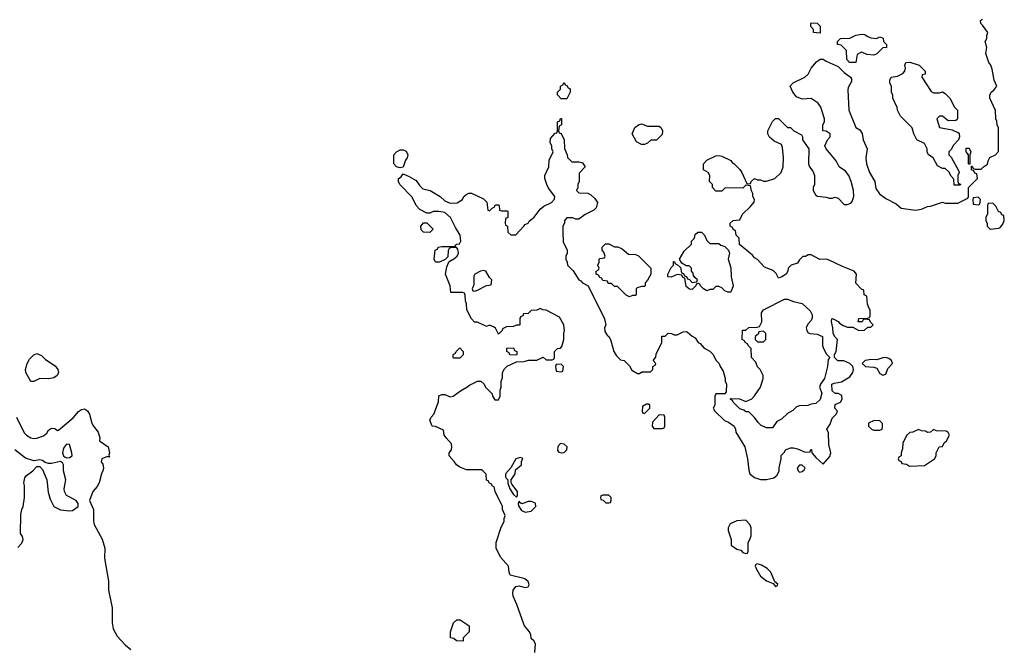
# Model space of a CAD drawing. Header units: inches. Extents: x 1861287 to 2052918, y 204622 to 437896.
# Tile 120 of 215: x 1956616 to 1963226, y 335379 to 339576. Entities that reach past the tile are written whole.
import ezdxf

# ---------------------------------------------------------------- set-up
doc = ezdxf.new("R2010")
doc.units = ezdxf.units.IN
doc.header["$MEASUREMENT"] = 0
doc.layers.add('B9353', color=7, linetype='Continuous')
doc.layers.add('B9363', color=7, linetype='Continuous')

msp = doc.modelspace()

# ---------------------------------------------------------------- linework, layer by layer
at = {"layer": 'B9353', "color": 5, "elevation": 160}
for points in [[(1959170, 338582), (1959146, 338590), (1959128, 338610), (1959128, 338670), (1959146, 338690), (1959170, 338702), (1959190, 338702), (1959210, 338694), (1959222, 338670), (1959218, 338650), (1959206, 338634), (1959190, 338586)], [(1959370, 338148.7), (1959326, 338150), (1959310, 338166), (1959308, 338190), (1959327.3, 338212.7), (1959350, 338214), (1959392, 338170)], [(1959730, 337894), (1959710, 337889), (1959672, 337870), (1959664.7, 337855.3), (1959663.6, 337796.4), (1959654, 337770), (1959658, 337758), (1959670, 337754), (1959690, 337762), (1959750, 337794), (1959782, 337798), (1959786, 337830), (1959770, 337846), (1959746, 337890)], [(1956810, 337166.6), (1956750, 337169), (1956710, 337148.7), (1956690, 337148), (1956658, 337210), (1956655.3, 337230), (1956666.6, 337270), (1956681.4, 337298.6), (1956710, 337327.7), (1956730, 337336.3), (1956762.5, 337322.5), (1956790, 337296), (1956853.4, 337253.4), (1956871, 337230), (1956877.3, 337210), (1956866.8, 337190), (1956845.8, 337174.2)], [(1959530, 337306), (1959526, 337310), (1959526, 337330), (1959542, 337338), (1959546, 337350), (1959570, 337374), (1959594, 337350), (1959592.7, 337327.3), (1959570, 337306)], [(1959950, 337326), (1959907.3, 337327.3), (1959902, 337342), (1959886, 337350), (1959887.3, 337372.7), (1959930, 337374), (1959938, 337358), (1959954, 337350), (1959954, 337330)], [(1956930, 336728.7), (1956910, 336702), (1956903.8, 336670), (1956910, 336651.3), (1956920.7, 336640.7), (1956930, 336636), (1956950, 336638.8), (1956968.7, 336650), (1956965.2, 336670), (1956950, 336726)], [(1959978.6, 336638.6), (1959946.8, 336630), (1959912, 336570), (1959878, 336530), (1959878, 336510), (1959881, 336501), (1959894, 336490), (1959894, 336466), (1959906, 336430), (1959930, 336392), (1959950, 336372), (1959958, 336382), (1959957.2, 336410), (1959920.2, 336460.2), (1959915.3, 336470), (1959915.3, 336490), (1959941.2, 336530), (1959944.7, 336555.3), (1959985.2, 336590), (1959985.6, 336614.4), (1959992.7, 336630), (1959990, 336635.3)], [(1959590, 335406), (1959548.4, 335408.4), (1959530, 335426), (1959508.4, 335428.4), (1959508, 335470), (1959529.2, 335530), (1959550, 335550.7), (1959572, 335550), (1959634, 335510), (1959634, 335470), (1959594, 335430), (1959594, 335410)]]:
    msp.add_lwpolyline(points, close=True, dxfattribs=at)
for points in [[(1960000, 337602.2), (1959998, 337602), (1959994, 337590), (1959978, 337582), (1959974, 337570), (1959974, 337530), (1959970, 337526), (1959950, 337526), (1959930, 337518), (1959883.6, 337516.4), (1959858, 337502), (1959854, 337490), (1959830, 337466), (1959810, 337506), (1959796.4, 337516.4), (1959770, 337526), (1959750, 337518), (1959690, 337546), (1959670, 337546), (1959649, 337569), (1959618, 337630), (1959615.3, 337670), (1959608, 337690), (1959607.3, 337727.3), (1959602, 337742), (1959590, 337746), (1959510, 337746), (1959506, 337790), (1959474, 337870), (1959482.7, 337917.3), (1959494, 337946), (1959503.1, 337956.9), (1959530, 337971), (1959552.7, 337990), (1959561.2, 338010), (1959556.4, 338036.4), (1959547.3, 338047.3), (1959512.7, 338047.3), (1959498, 338042), (1959492, 338028), (1959490, 337986), (1959472, 337968), (1959434, 337950), (1959408.4, 337948.4), (1959398, 337970), (1959406, 338030), (1959422, 338038), (1959426, 338050), (1959450, 338054), (1959530, 338054), (1959542, 338058), (1959546, 338070), (1959568, 338072), (1959578, 338090), (1959574, 338130), (1959541.5, 338181.5), (1959508.7, 338250), (1959470, 338282), (1959430, 338288.7), (1959391.6, 338288.4), (1959370, 338278), (1959350, 338278), (1959303.1, 338303.1), (1959278, 338330), (1959250, 338386), (1959168, 338470), (1959158, 338490), (1959158, 338510), (1959177.2, 338522.8), (1959190, 338542), (1959230, 338524.7), (1959276.9, 338496.9), (1959301.4, 338461.4), (1959322, 338442), (1959370.5, 338430.5), (1959438, 338390), (1959470, 338361), (1959504.9, 338344.9), (1959552.7, 338347.3), (1959588, 338370), (1959598, 338390), (1959610, 338402), (1959630, 338412), (1959648.4, 338411.6), (1959730, 338374), (1959752.7, 338352.7), (1959758, 338298), (1959770, 338294), (1959787.3, 338312.7), (1959802, 338318), (1959810, 338334), (1959830, 338334), (1959834, 338330), (1959838, 338298), (1959850, 338294), (1959890, 338294), (1959892, 338290), (1959894, 338250), (1959878, 338242), (1959874, 338210), (1959878, 338198), (1959891.6, 338191.6), (1959894, 338150), (1959912.7, 338132.7), (1959947.3, 338132.7), (1960000, 338190.9)], [(1960000, 335826.6), (1959908.7, 335850), (1959902, 335870), (1959898, 335910), (1959844, 335970), (1959814, 336030), (1959815.3, 336070), (1959848.4, 336171.6), (1959868, 336210), (1959868, 336230), (1959875.3, 336250), (1959858, 336290), (1959858, 336310), (1959808, 336410), (1959802, 336442), (1959790, 336446), (1959782, 336462), (1959770, 336466), (1959762, 336482), (1959750, 336486), (1959747.3, 336527.3), (1959726, 336550), (1959715.3, 336555.3), (1959616.4, 336556.4), (1959570, 336575.3), (1959548, 336590), (1959532.9, 336612.9), (1959498, 336650), (1959498, 336670), (1959514, 336690), (1959517.2, 336710), (1959514, 336730), (1959478, 336770), (1959466, 336790), (1959462, 336822), (1959407.3, 336847.3), (1959386, 336850), (1959368.7, 336890), (1959378, 336910), (1959395.3, 336930), (1959427.3, 337012.7), (1959430, 337052), (1959450, 337062), (1959470, 337062), (1959505.4, 337045.4), (1959526, 337050), (1959574.6, 337085.4), (1959618, 337110), (1959634.6, 337125.4), (1959690, 337152), (1959711.6, 337151.6), (1959734, 337130), (1959742, 337110), (1959787.1, 337067.1), (1959791, 337050), (1959806.2, 337026.2), (1959830, 337026.8), (1959841.2, 337050), (1959842, 337090), (1959848.7, 337110), (1959848.7, 337150), (1959856.4, 337176.4), (1959858, 337210), (1959870, 337234), (1959888.4, 337251.6), (1959950, 337282), (1960000, 337284.2)], [(1956594, 336910), (1956644.9, 336804.9), (1956660.7, 336790), (1956691.7, 336771.7), (1956710, 336767), (1956730, 336768.8), (1956775.9, 336784.1), (1956797, 336803), (1956810, 336822), (1956830, 336836.3), (1956852.7, 336832.7), (1956870, 336821), (1956876.5, 336823.5), (1956973.9, 336906.1), (1957010, 336946.8), (1957030, 336961), (1957050, 336964.7), (1957070, 336952), (1957084.7, 336930), (1957101, 336870), (1957111, 336850), (1957142.8, 336810), (1957154.8, 336770), (1957151, 336750), (1957210.4, 336710.4), (1957218.8, 336670), (1957214, 336654), (1957218, 336642), (1957206, 336646), (1957166.8, 336630), (1957162.8, 336610), (1957173.4, 336593.4), (1957179.1, 336570), (1957174.8, 336550), (1957164.9, 336530), (1957150.4, 336469.6), (1957136.4, 336443.6), (1957106.8, 336410), (1957084.7, 336350), (1957111, 336290), (1957111.1, 336211.1), (1957116, 336190), (1957170, 336092), (1957186.8, 336030), (1957184.5, 335964.5), (1957211.1, 335808.9), (1957211.3, 335750), (1957236, 335630), (1957236, 335530), (1957242.8, 335490), (1957270, 335441), (1957323.5, 335383.5), (1957362, 335350)], [(1956604, 336036), (1956630, 336064.7), (1956639, 336090), (1956634, 336110), (1956622, 336130), (1956623.7, 336256.3), (1956629.2, 336290.8), (1956639, 336310), (1956648.7, 336370), (1956648, 336452), (1956644, 336470), (1956650, 336502), (1956662, 336518), (1956704, 336550), (1956730, 336578), (1956750, 336578.8), (1956770, 336558.8), (1956797.8, 336490), (1956805.9, 336405.9), (1956819.9, 336359.9), (1956845.5, 336310), (1956890, 336288.8), (1956950, 336282), (1956970, 336284), (1957009, 336310), (1957009, 336330), (1956995.3, 336350), (1956930, 336385.1), (1956915.8, 336410), (1956913.7, 336430), (1956924.7, 336490), (1956909.6, 336550), (1956909.3, 336590), (1956903.2, 336603.2), (1956890, 336612.7), (1956830, 336599.2), (1956810, 336599.7), (1956786.5, 336606.5), (1956770, 336618.4), (1956750, 336622.7), (1956710, 336617.2), (1956655.5, 336635.5), (1956584, 336690)], [(1960000, 336332.6), (1959988, 336328), (1959975.3, 336335.3), (1959970, 336346), (1959962, 336330), (1959964.7, 336315.3), (1959984, 336284), (1960000, 336277.5)], [(1960000, 335521.5), (1959954, 335654), (1959929.2, 335710), (1959926, 335730), (1959929.5, 335750), (1959946.8, 335773.2), (1959970, 335778.8), (1960000, 335770.2)]]:
    msp.add_lwpolyline(points, dxfattribs=at)
at = {"layer": 'B9363', "color": 5, "elevation": 160}
for points in [[(1960000, 338190.9), (1960010, 338202), (1960028.4, 338211.6), (1960035.3, 338224.7), (1960070, 338252), (1960110, 338304.7), (1960134.6, 338325.4), (1960186, 338350), (1960207.3, 338372.7), (1960208, 338390), (1960166.3, 338446.3), (1960155.3, 338470), (1960142, 338510), (1960142, 338530), (1960168.7, 338590), (1960170, 338634), (1960198, 338690), (1960188, 338710), (1960188, 338730), (1960178, 338750), (1960180.4, 338779.6), (1960210, 338814), (1960222, 338818), (1960226, 338830), (1960226, 338890), (1960242, 338898), (1960247.3, 338912.7), (1960252.7, 338912.7), (1960254, 338870), (1960238, 338862), (1960234, 338830), (1960238, 338818), (1960251.6, 338811.6), (1960272, 338770), (1960272.7, 338712.7), (1960292, 338670), (1960292.7, 338652.7), (1960323.6, 338623.6), (1960370, 338622), (1960395.3, 338615.3), (1960412, 338590), (1960372.7, 338547.3), (1960372, 338490), (1960362, 338470), (1960362, 338450), (1960354, 338430), (1960370, 338414), (1960430, 338412), (1960450, 338402), (1960476.9, 338376.9), (1960494, 338350), (1960485.4, 338314.6), (1960470, 338298), (1960412, 338270), (1960370, 338238), (1960350, 338238), (1960330, 338248), (1960290, 338246), (1960274, 338230), (1960274, 338210), (1960262, 338190), (1960262, 338150), (1960265.4, 338085.4), (1960291.3, 338030), (1960291.3, 338010), (1960282, 337990), (1960282, 337970), (1960292, 337950), (1960294, 337930), (1960331.1, 337891.1), (1960370, 337832), (1960383.6, 337823.6), (1960394, 337810), (1960431.6, 337791.6), (1960542, 337570), (1960551.3, 337530), (1960542, 337510), (1960543.6, 337483.6), (1960559.6, 337459.6), (1960572, 337450), (1960582, 337430), (1960604.7, 337350), (1960622, 337322), (1960650, 337294), (1960674, 337290), (1960710, 337254), (1960725.4, 337225.4), (1960763.6, 337203.6), (1960776.4, 337203.6), (1960792.7, 337212.7), (1960850, 337214), (1960866, 337230), (1960866, 337250), (1960882, 337258), (1960886, 337270), (1960868, 337290), (1960887.3, 337312.7), (1960888.4, 337331.6), (1960926, 337410), (1960927.3, 337452.7), (1960950, 337454), (1960970, 337474), (1960991.6, 337471.6), (1961010, 337462), (1961030, 337462), (1961070, 337482), (1961090, 337484.7), (1961099.8, 337479.8), (1961130, 337452), (1961150, 337442), (1961171.6, 337411.6), (1961183.6, 337403.6), (1961210, 337372), (1961250, 337352), (1961270, 337332), (1961291.3, 337290), (1961310.7, 337270.7), (1961318, 337250), (1961338, 337218), (1961351.3, 337168.7), (1961351.3, 337151.3), (1961362, 337130), (1961359.6, 337080.4), (1961350, 337066), (1961290, 337066), (1961282, 337050), (1961282, 336990), (1961272, 336970), (1961282, 336950), (1961347.5, 336887.5), (1961375.3, 336875.3), (1961412, 336850), (1961422, 336830), (1961424.7, 336810), (1961484.7, 336710), (1961502.8, 336630), (1961510, 336554), (1961518, 336530), (1961530, 336518), (1961550, 336504.7), (1961590, 336492), (1961630, 336492), (1961678, 336502), (1961700.4, 336519.6), (1961715.3, 336550), (1961715.3, 336570), (1961728, 336630), (1961727.3, 336652.7), (1961750, 336674), (1961758, 336690), (1961790, 336704.7), (1961810, 336704.7), (1961836.9, 336696.9), (1961890, 336674), (1961922, 336678), (1961927.3, 336692.7), (1961932.7, 336692.7), (1961934, 336670), (1961959.6, 336639.6), (1962010, 336594), (1962053.6, 336646.4), (1962062, 336670), (1962047.2, 336727.2), (1962045.2, 336805.2), (1962035.3, 336830), (1962057.2, 336862.8), (1962070, 336902), (1962098, 336930), (1962106, 336950), (1962088, 336970), (1962090, 336994), (1962126, 337010), (1962138, 337030), (1962135.3, 337055.3), (1962110, 337068), (1962090, 337068), (1962070, 337086), (1962068, 337130), (1962083.1, 337136.9), (1962134, 337146), (1962190, 337181), (1962209.3, 337210), (1962214, 337230), (1962209.2, 337249.2), (1962190, 337268.7), (1962148.4, 337288.4), (1962108.7, 337288.7), (1962086, 337310), (1962086, 337330), (1962098, 337350), (1962106, 337430), (1962090, 337446), (1962078, 337470), (1962075.3, 337510), (1962066, 337550), (1962068.7, 337570), (1962071.6, 337571.6), (1962110, 337552), (1962119.6, 337539.6), (1962143.6, 337523.6), (1962172.7, 337512.7), (1962210, 337514), (1962250, 337492), (1962287.3, 337492.7), (1962310, 337514), (1962330, 337514), (1962346, 337530), (1962327.3, 337547.3), (1962322, 337562), (1962290, 337566), (1962278, 337562), (1962271.6, 337548.4), (1962246, 337550), (1962250, 337572), (1962310, 337574), (1962322, 337578), (1962326, 337590), (1962326, 337630), (1962318, 337638), (1962308.4, 337668.4), (1962302, 337722), (1962286, 337730), (1962282, 337762), (1962267.3, 337767.3), (1962228.4, 337808.4), (1962234, 337870), (1962218, 337890), (1962140.4, 337920.4), (1962050, 337964), (1962030, 337968.7), (1961988.4, 337968.4), (1961930, 337998), (1961910, 337998), (1961891.6, 337988.4), (1961872.7, 337987.3), (1961850, 337966), (1961836.9, 337943.1), (1961794, 337930), (1961774, 337910), (1961771.6, 337888.4), (1961762, 337870), (1961732, 337850), (1961710, 337842), (1961694, 337874), (1961674, 337894), (1961616.4, 337916.4), (1961568.4, 337968.4), (1961550, 337978), (1961536.5, 337996.5), (1961448.7, 338068.7), (1961446, 338110), (1961426, 338130), (1961422, 338162), (1961407.3, 338167.3), (1961402, 338182), (1961386, 338190), (1961386, 338210), (1961406, 338230), (1961450, 338234), (1961468.9, 338271.1), (1961520.4, 338319.6), (1961547.3, 338352.7), (1961548, 338370), (1961538, 338390), (1961538, 338410), (1961528.4, 338428.4), (1961522, 338462), (1961490, 338466), (1961470, 338446), (1961352.7, 338447.3), (1961330, 338426), (1961290, 338426), (1961266, 338450), (1961266, 338470), (1961246, 338490), (1961248, 338530), (1961238, 338550), (1961206, 338570), (1961206, 338610), (1961230, 338634), (1961290, 338662), (1961310, 338664.7), (1961330, 338661), (1961390, 338631.3), (1961398, 338618), (1961410, 338611.3), (1961450, 338571.3), (1961464.7, 338550), (1961498, 338478), (1961510, 338474), (1961522, 338478), (1961526, 338490), (1961550, 338511.3), (1961570, 338502), (1961590, 338502), (1961610, 338492), (1961630, 338492), (1961686, 338510), (1961728.4, 338551.6), (1961742, 338590), (1961744, 338650), (1961738, 338718), (1961730, 338738), (1961680.2, 338760.2), (1961650, 338788), (1961638, 338810), (1961638, 338830), (1961670, 338894), (1961690, 338914), (1961710, 338914), (1961770, 338854), (1961790, 338854), (1961814, 338830), (1961863.6, 338803.6), (1961872, 338790), (1961872, 338770), (1961914, 338710), (1961911.3, 338610), (1961918, 338590), (1961939.8, 338559.8), (1961951.1, 338531.1), (1961952, 338470), (1961942, 338450), (1961942, 338430), (1961959.6, 338399.6), (1961971.6, 338391.6), (1962030, 338384.7), (1962050, 338378), (1962070, 338378), (1962090, 338384.7), (1962110, 338378), (1962150, 338337.3), (1962170, 338335.5), (1962195.3, 338344.7), (1962203.9, 338356.1), (1962215.1, 338390), (1962214, 338430), (1962198, 338490), (1962182, 338530), (1962160.2, 338560.2), (1962118, 338590), (1962098, 338630), (1962029.1, 338709.1), (1962022, 338730), (1962038, 338770), (1962058, 338790), (1962058, 338810), (1962030, 338828), (1962008, 338830), (1962008, 338870), (1962018, 338890), (1962018, 338910), (1961995.3, 338990), (1961976.5, 339016.5), (1961930, 339048), (1961870, 339042), (1961830, 339058), (1961806, 339090), (1961788, 339130), (1961808.4, 339151.6), (1961886, 339190), (1961908.4, 339211.6), (1961930, 339252), (1961965.6, 339294.4), (1961990, 339311.3), (1962010, 339311.3), (1962030, 339298), (1962110, 339262), (1962150, 339221), (1962194, 339190), (1962199.6, 339179.6), (1962199.6, 339160.4), (1962178, 339122), (1962175.3, 339104.7), (1962181.6, 338970), (1962230, 338854), (1962256.9, 338836.9), (1962272, 338812), (1962278, 338770), (1962304.7, 338710), (1962296, 338650), (1962300.7, 338610), (1962322, 338550), (1962357.3, 338490), (1962364.1, 338444.1), (1962388.2, 338408.2), (1962430, 338376), (1962499.8, 338339.8), (1962532.7, 338312.7), (1962630, 338298), (1962670, 338304.7), (1962710, 338322), (1962730, 338324.7), (1962810, 338351.3), (1962830, 338344.7), (1962914.6, 338345.4), (1962982, 338378), (1962986, 338390), (1962986, 338450), (1963046, 338510), (1963042, 338542), (1963027.3, 338547.3), (1963022, 338562), (1963006, 338570), (1963006, 338594), (1963010, 338594), (1963018, 338578), (1963030, 338574), (1963070, 338574), (1963086, 338590), (1963113.6, 338606.4), (1963118, 338630), (1963128.9, 338651.1), (1963166, 338670), (1963187.3, 338692.7), (1963188, 338850), (1963178, 338870), (1963176.4, 338896.4), (1963168, 338910), (1963167.3, 338967.3), (1963128, 339050), (1963128.7, 339070), (1963138, 339090), (1963156.5, 339103.5), (1963175.3, 339130), (1963158, 339170), (1963144, 339244), (1963135.3, 339270), (1963122, 339290), (1963102, 339350), (1963108, 339390), (1963098, 339430), (1963108, 339450), (1963108, 339470), (1963115.3, 339490), (1963080.4, 339540.4), (1963068, 339550), (1963066, 339570), (1963080.4, 339579.6)], [(1960000, 337284.2), (1960010, 337284.7), (1960031.6, 337291.6), (1960087.3, 337292.7), (1960130, 337312), (1960150, 337294), (1960190, 337294), (1960202, 337298), (1960206, 337310), (1960206, 337350), (1960226, 337370), (1960247.3, 337372.7), (1960256.4, 337383.6), (1960268.7, 337430), (1960268.7, 337470), (1960274, 337490), (1960268, 337530), (1960240.4, 337580.4), (1960150, 337628), (1960128.7, 337628.7), (1960110, 337638), (1960087.3, 337627.3), (1960050, 337626), (1960030, 337606), (1960000, 337602.2)], [(1960000, 336277.5), (1960010, 336273.4), (1960050, 336279.5), (1960080.9, 336310), (1960079.3, 336330), (1960074.5, 336334.5), (1960050, 336344.7), (1960030, 336344.2), (1960000, 336332.6)], [(1960000, 335770.2), (1960010, 335767.3), (1960028.9, 335771.1), (1960036, 335784), (1960030, 335808), (1960010, 335824), (1960000, 335826.6)], [(1960075.3, 335330), (1960078, 335390), (1960068.4, 335408.4), (1960050, 335426), (1960048, 335450), (1960038, 335470), (1960004, 335510), (1960000, 335521.5)]]:
    msp.add_lwpolyline(points, dxfattribs=at)
for points in [[(1961990, 339486), (1961946, 339490), (1961946, 339510), (1961926, 339530), (1961926, 339550), (1961930, 339554), (1961970, 339552), (1961990, 339532)], [(1962369, 339451), (1962390, 339462), (1962412.7, 339452.7), (1962414, 339430), (1962434, 339410), (1962434, 339390), (1962410, 339388), (1962370, 339348), (1962350, 339338), (1962303.1, 339343.1), (1962270, 339358), (1962263.6, 339356.4), (1962238, 339342), (1962230, 339288), (1962186, 339290), (1962168.4, 339308.4), (1962166, 339370), (1962130, 339406), (1962106, 339410), (1962106, 339430), (1962126, 339450), (1962190, 339452), (1962230, 339472), (1962270, 339478), (1962290, 339476), (1962304.5, 339464.5), (1962330, 339454)], [(1962750, 339084.7), (1962790, 339086), (1962810, 339091.3), (1962830, 339081), (1962861, 339050), (1962892, 338990), (1962912, 338970), (1962912.7, 338912.7), (1962910, 338906), (1962899.6, 338900.4), (1962850, 338898), (1962810, 338928), (1962790, 338928), (1962772, 338910), (1962790, 338854), (1962876.9, 338836.9), (1962918, 338818), (1962922, 338810), (1962924.7, 338790), (1962918, 338770), (1962885.4, 338734.6), (1962870, 338706), (1962854, 338690), (1962854, 338670), (1962870, 338654), (1962919.6, 338559.6), (1962922, 338550), (1962914, 338530), (1962914, 338490), (1962918, 338478), (1962932.7, 338472.7), (1962930, 338466), (1962890, 338466), (1962887.3, 338507.3), (1962870, 338526), (1962854.6, 338554.6), (1962830, 338578), (1962810, 338578), (1962776.4, 338596.4), (1962748.4, 338648.4), (1962718, 338670), (1962708, 338690), (1962708, 338710), (1962690, 338746), (1962638, 338770), (1962618, 338810), (1962608, 338850), (1962530, 338928), (1962508, 338970), (1962507.3, 338987.3), (1962478, 339050), (1962478, 339070), (1962468, 339090), (1962468, 339130), (1962458, 339150), (1962458, 339170), (1962466, 339190), (1962510, 339197.3), (1962545.2, 339214.8), (1962558, 339230), (1962562, 339250), (1962558, 339270), (1962566, 339290), (1962591.1, 339291.1), (1962654, 339270), (1962694, 339230), (1962694, 339210), (1962674, 339206), (1962672, 339190), (1962734.4, 339094.4)], [(1960250, 339046), (1960227.3, 339072.7), (1960226, 339090), (1960246, 339110), (1960246, 339130), (1960262, 339138), (1960270, 339154), (1960278, 339138), (1960290, 339134), (1960298, 339118), (1960312, 339112), (1960312, 339090), (1960290, 339046)], [(1960830, 338862), (1960910, 338862), (1960922, 338850), (1960932, 338830), (1960930, 338806), (1960891.6, 338768.4), (1960852.7, 338767.3), (1960830, 338748), (1960810, 338738), (1960790, 338738), (1960756.4, 338756.4), (1960728.7, 338810), (1960746.3, 338853.7), (1960770, 338871.3), (1960790, 338878)], [(1962990, 338606), (1962986, 338610), (1962986, 338670), (1962968.9, 338688.9), (1962970, 338714), (1962990, 338714), (1963002, 338690), (1962994, 338670), (1962994, 338606)], [(1963050, 338386), (1963018, 338382), (1963014, 338370), (1963018, 338338), (1963050, 338334), (1963062, 338338), (1963066, 338370)], [(1963150, 338346), (1963118, 338342), (1963114, 338330), (1963112.7, 338272.7), (1963102, 338250), (1963102, 338230), (1963111.3, 338208.7), (1963111.3, 338191.3), (1963131.1, 338171.1), (1963190, 338178), (1963199, 338181), (1963216.4, 338203.6), (1963226, 338230), (1963222, 338262), (1963210, 338266), (1963202, 338282), (1963186, 338290), (1963170, 338326)], [(1961250, 338074), (1961310, 338074), (1961323.6, 338063.6), (1961350, 338054), (1961374, 338030), (1961382, 338010), (1961372, 337970), (1961391.1, 337911.1), (1961391.3, 337850), (1961404.7, 337790), (1961390, 337748), (1961370, 337748), (1961350, 337758), (1961330, 337778), (1961310, 337786), (1961290, 337786), (1961270, 337766), (1961250, 337766), (1961230, 337758), (1961206, 337770), (1961186, 337790), (1961182, 337802), (1961170, 337806), (1961158, 337802), (1961154, 337790), (1961130, 337766), (1961112.7, 337767.3), (1961090, 337786), (1961082, 337842), (1961067.3, 337847.3), (1961062, 337862), (1961030, 337866), (1960990, 337848), (1960966, 337850), (1960966, 337870), (1960990, 337914), (1961006, 337930), (1961006, 337954), (1961010, 337954), (1961018, 337938), (1961032.7, 337932.7), (1961052.7, 337912.7), (1961058, 337878), (1961072.7, 337872.7), (1961078, 337858), (1961092.7, 337852.7), (1961098, 337838), (1961112.7, 337832.7), (1961130, 337814), (1961162, 337818), (1961166, 337830), (1961147.3, 337847.3), (1961140.4, 337860.4), (1961136.4, 337876.4), (1961126, 337890), (1961126, 337910), (1961110, 337926), (1961090, 337926), (1961062, 337942), (1961046, 337970), (1961076.4, 338023.6), (1961126, 338070), (1961126, 338090), (1961146, 338110), (1961150, 338134), (1961168.4, 338151.6), (1961194, 338150), (1961214, 338130), (1961230, 338094)], [(1960710, 337718), (1960688.4, 337728.4), (1960630, 337786), (1960610, 337786), (1960590, 337806), (1960567.3, 337807.3), (1960562, 337822), (1960530, 337826), (1960522, 337842), (1960510, 337846), (1960502, 337862), (1960486, 337870), (1960486, 337890), (1960502, 337898), (1960506, 337910), (1960498, 337930), (1960506, 337950), (1960506, 337970), (1960510, 337974), (1960542, 337978), (1960546, 337990), (1960536.4, 338016.4), (1960526, 338030), (1960526, 338050), (1960548.4, 338071.6), (1960570, 338072), (1960610, 338052), (1960631.6, 338051.6), (1960659.6, 338039.6), (1960703.6, 338003.6), (1960750, 338002), (1960770, 337992), (1960854, 337910), (1960852, 337870), (1960831.6, 337828.4), (1960814, 337810), (1960814, 337790), (1960810, 337786), (1960790, 337786), (1960762, 337778), (1960754, 337770), (1960754, 337730), (1960750, 337726), (1960730, 337726)], [(1961630, 336838), (1961594.6, 336854.6), (1961573.6, 336873.6), (1961550, 336908), (1961510, 336946), (1961490, 336946), (1961476.4, 336956.4), (1961450, 336966), (1961406, 337010), (1961402, 337022), (1961386, 337030), (1961390, 337034), (1961447.3, 337032.7), (1961490, 337014), (1961530, 337032), (1961550, 337052), (1961588.7, 337110), (1961608, 337170), (1961608, 337190), (1961588, 337230), (1961570, 337248), (1961558, 337278), (1961528, 337310), (1961526, 337370), (1961506, 337390), (1961502, 337402), (1961486, 337410), (1961482, 337422), (1961466, 337430), (1961467.3, 337492.7), (1961490, 337494), (1961510, 337512), (1961567.3, 337512.7), (1961582, 337518), (1961598, 337550), (1961595.3, 337610), (1961609.3, 337630.7), (1961750, 337702), (1961770, 337702), (1961810, 337684.7), (1961870, 337672), (1961923.6, 337623.6), (1961936.9, 337596.9), (1961936, 337576), (1961930, 337558), (1961907.5, 337532.5), (1961894.8, 337510), (1961900.7, 337490), (1961910, 337476), (1961922, 337470), (1961970, 337466.8), (1962004.7, 337450), (1962004.7, 337390), (1962011.3, 337370), (1962031.6, 337331.6), (1962054, 337310), (1962043.6, 337296.4), (1962038, 337250), (1962018, 337170), (1961991.3, 337130), (1961986, 337110), (1962002, 337070), (1961990, 337028), (1961959.6, 337000.4), (1961930, 336998), (1961907.3, 336987.3), (1961850, 336986), (1961830, 336978), (1961805.4, 336954.6), (1961770, 336935.3), (1961730, 336895.3), (1961699.8, 336880.2), (1961670, 336838)], [(1961610, 337486), (1961578, 337482), (1961572.7, 337467.3), (1961554, 337450), (1961554, 337430), (1961570, 337414), (1961610, 337414), (1961626, 337430), (1961626, 337470)], [(1960250, 337266), (1960218, 337262), (1960214, 337250), (1960218, 337218), (1960250, 337214), (1960262, 337218), (1960266, 337250)], [(1962430, 337309.6), (1962410, 337307.3), (1962370, 337293.2), (1962330, 337297.2), (1962307.1, 337292.9), (1962291.1, 337288.9), (1962272, 337270), (1962294, 337250), (1962350, 337245.5), (1962370, 337237.3), (1962390, 337202), (1962410, 337190.6), (1962430, 337198.8), (1962444.2, 337235.8), (1962475.3, 337270), (1962469.2, 337290), (1962450, 337303.7)], [(1960836.4, 336996.4), (1960823.6, 336996.4), (1960798, 336982), (1960794, 336950), (1960798, 336938), (1960810, 336934), (1960846, 336970), (1960846, 336990)], [(1960910, 336926), (1960863.6, 336876.4), (1960862, 336850), (1960872.7, 336832.7), (1960930, 336834), (1960942, 336838), (1960946, 336850), (1960946, 336910), (1960942, 336922)], [(1962352.7, 336887.3), (1962314, 336870), (1962314, 336850), (1962334, 336830), (1962350, 336822), (1962390, 336822), (1962406, 336830), (1962408, 336850), (1962407.3, 336867.3), (1962390, 336886)], [(1962750, 336826), (1962731.6, 336808.4), (1962710, 336806), (1962696.4, 336816.4), (1962670, 336818), (1962650, 336826), (1962611.6, 336808.4), (1962592.7, 336807.3), (1962570, 336786), (1962545.4, 336734.6), (1962543.6, 336696.4), (1962534, 336670), (1962534, 336650), (1962518, 336642), (1962514, 336630), (1962518, 336618), (1962532.7, 336612.7), (1962538, 336598), (1962570, 336594), (1962590, 336582), (1962690, 336586), (1962758, 336630), (1962768, 336650), (1962768, 336670), (1962788, 336710), (1962810, 336714), (1962823.1, 336736.9), (1962838, 336750), (1962858, 336790), (1962850, 336806), (1962836.4, 336816.4), (1962770, 336818)], [(1960247.5, 336732.5), (1960227.5, 336712.5), (1960226.4, 336686.4), (1960235.3, 336675.3), (1960250, 336670.8), (1960270, 336673.4), (1960289.3, 336690), (1960292.3, 336710), (1960270, 336729.3)], [(1961870, 336588.7), (1961850, 336588.7), (1961836, 336570), (1961841, 336550), (1961850, 336541), (1961870, 336544.7), (1961883.1, 336556.9), (1961888.7, 336570)], [(1960570, 336386), (1960530, 336386), (1960518, 336382), (1960514, 336370), (1960518, 336358), (1960532.7, 336352.7), (1960550, 336334), (1960570, 336334), (1960582, 336338), (1960586, 336350), (1960586, 336370)], [(1961490, 336218), (1961430, 336215.3), (1961385.4, 336194.6), (1961371.6, 336168.4), (1961371.3, 336150), (1961391.3, 336090), (1961392, 336050), (1961430, 336024.7), (1961458, 336018), (1961470, 336002), (1961490, 335994), (1961502, 335998), (1961506, 336010), (1961506, 336070), (1961516.4, 336083.6), (1961527.3, 336112.7), (1961527.3, 336167.3), (1961518, 336190)], [(1961570, 335926), (1961558, 335922), (1961554, 335910), (1961562, 335890), (1961590, 335842), (1961630, 335812), (1961674, 335794), (1961690, 335774), (1961702, 335778), (1961706, 335790), (1961686, 335806), (1961658, 335870), (1961634.6, 335894.6), (1961596.4, 335916.4)]]:
    msp.add_lwpolyline(points, close=True, dxfattribs=at)

doc.saveas('drawing.dxf')
